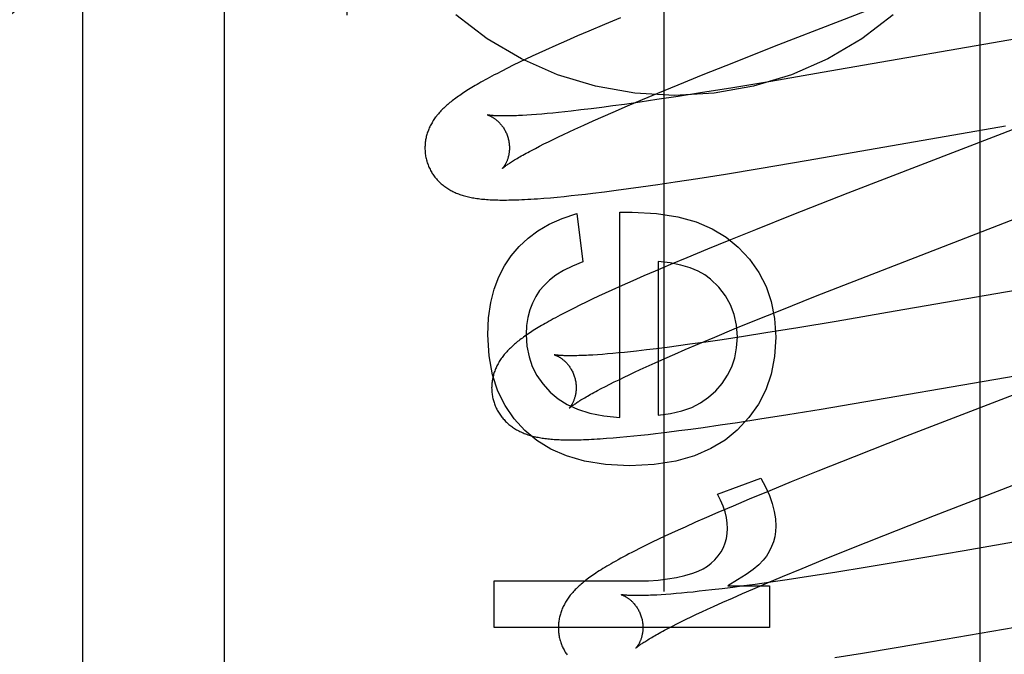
# Model space of a CAD drawing. Header units: inches. Extents: x 0 to 293, y 0 to 190.
# Tile 33 of 68: x 101.635 to 101.868, y 97.365 to 97.515. Entities that reach past the tile are written whole.
import ezdxf

# ---------------------------------------------------------------- set-up
doc = ezdxf.new("R2010")
doc.units = ezdxf.units.IN
doc.header["$LTSCALE"] = 16.12069
doc.header["$MEASUREMENT"] = 0
doc.linetypes.add('HIDDEN', pattern=[0.2, 0.1, -0.1])
doc.layers.add('DEFAULT_2', color=8, linetype='HIDDEN')
doc.layers.add('RIGHTHAND_DOOR_ASSEMBLY', color=7, linetype='CONTINUOUS')

msp = doc.modelspace()

# ---------------------------------------------------------------- linework, layer by layer
at = {"layer": 'DEFAULT_2', "color": 8, "linetype": 'HIDDEN'}
for p, q in [((101.71242, 94.29202), (101.71242, 99.79252)), ((101.64992, 96.94386), (101.64992, 97.68691)), ((101.86222, 96.95679), (101.86222, 97.56159)), ((101.82914, 97.51487), (101.86862, 97.53018)), ((101.77332, 97.51398), (101.76963, 97.51241)), ((101.77714, 97.51558), (101.77332, 97.51398)), ((101.81361, 97.50881), (101.82914, 97.51487)), ((101.76695, 97.51125), (101.76434, 97.51011)), ((101.76963, 97.51241), (101.76695, 97.51125)), ((101.76181, 97.50899), (101.75937, 97.50789)), ((101.76434, 97.51011), (101.76181, 97.50899)), ((101.87311, 97.51098), (101.8267, 97.50289)), ((101.75778, 97.50716), (101.75623, 97.50644)), ((101.75937, 97.50789), (101.75778, 97.50716)), ((101.80394, 97.50499), (101.81361, 97.50881)), ((101.75176, 97.5043), (101.75038, 97.50361)), ((101.75321, 97.50501), (101.75176, 97.5043)), ((101.75471, 97.50572), (101.75321, 97.50501)), ((101.75623, 97.50644), (101.75471, 97.50572)), ((101.7967, 97.50209), (101.80394, 97.50499)), ((101.74906, 97.50295), (101.74783, 97.50232)), ((101.75038, 97.50361), (101.74906, 97.50295)), ((101.79074, 97.49966), (101.7967, 97.50209)), ((101.8267, 97.50289), (101.81272, 97.5005)), ((101.78597, 97.4977), (101.79074, 97.49966)), ((101.81272, 97.5005), (101.80368, 97.499)), ((101.7823, 97.49617), (101.78597, 97.4977)), ((101.79605, 97.49777), (101.79079, 97.49694)), ((101.80368, 97.499), (101.79605, 97.49777)), ((101.77805, 97.49506), (101.77533, 97.49469)), ((101.78182, 97.4956), (101.77805, 97.49506)), ((101.77878, 97.49468), (101.7823, 97.49617)), ((101.78572, 97.49617), (101.78182, 97.4956)), ((101.79079, 97.49694), (101.78572, 97.49617)), ((101.7561, 97.49258), (101.755, 97.49251)), ((101.75727, 97.49267), (101.7561, 97.49258)), ((101.75849, 97.49277), (101.75727, 97.49267)), ((101.75977, 97.49288), (101.75849, 97.49277)), ((101.7611, 97.493), (101.75977, 97.49288)), ((101.76249, 97.49314), (101.7611, 97.493)), ((101.76393, 97.49329), (101.76249, 97.49314)), ((101.76542, 97.49346), (101.76393, 97.49329)), ((101.76774, 97.49373), (101.76542, 97.49346)), ((101.77017, 97.49402), (101.76774, 97.49373)), ((101.77271, 97.49434), (101.77017, 97.49402)), ((101.77533, 97.49469), (101.77271, 97.49434)), ((101.77299, 97.49217), (101.77541, 97.49323)), ((101.77541, 97.49323), (101.77878, 97.49468)), ((101.87977, 97.49295), (101.86637, 97.48772)), ((101.76844, 97.49015), (101.77066, 97.49114)), ((101.77066, 97.49114), (101.77299, 97.49217)), ((101.76242, 97.48735), (101.76367, 97.48794)), ((101.76367, 97.48794), (101.76497, 97.48855)), ((101.76497, 97.48855), (101.76632, 97.48918)), ((101.76632, 97.48918), (101.76844, 97.49015)), ((101.82152, 97.48181), (101.86823, 97.48994)), ((101.75796, 97.48514), (101.75899, 97.48567)), ((101.75899, 97.48567), (101.76008, 97.48621)), ((101.76008, 97.48621), (101.76123, 97.48677)), ((101.76123, 97.48677), (101.76242, 97.48735)), ((101.86637, 97.48772), (101.83093, 97.47399)), ((101.75606, 97.48415), (101.75698, 97.48464)), ((101.75698, 97.48464), (101.75796, 97.48514)), ((101.80991, 97.47986), (101.82152, 97.48181)), ((101.79543, 97.47752), (101.80201, 97.47856)), ((101.80201, 97.47856), (101.80991, 97.47986)), ((101.78596, 97.47609), (101.7901, 97.4767)), ((101.7901, 97.4767), (101.79543, 97.47752)), ((101.76885, 97.47381), (101.77062, 97.47402)), ((101.77062, 97.47402), (101.77334, 97.47436)), ((101.77334, 97.47436), (101.77613, 97.47472)), ((101.77613, 97.47472), (101.779, 97.4751)), ((101.779, 97.4751), (101.78194, 97.47551)), ((101.78194, 97.47551), (101.78596, 97.47609)), ((101.83093, 97.47399), (101.81764, 97.46878)), ((101.75899, 97.47284), (101.76054, 97.47296)), ((101.76054, 97.47296), (101.76213, 97.47311)), ((101.76213, 97.47311), (101.76376, 97.47326)), ((101.76376, 97.47326), (101.76542, 97.47344)), ((101.76542, 97.47344), (101.76712, 97.47362)), ((101.76712, 97.47362), (101.76885, 97.47381)), ((101.77698, 97.46949), (101.77992, 97.46955)), ((101.77698, 97.42087), (101.77698, 97.46949)), ((101.76678, 97.46918), (101.7682, 97.45776)), ((101.81764, 97.46878), (101.80904, 97.46536)), ((101.83524, 97.45431), (101.87185, 97.46849)), ((101.80904, 97.46536), (101.80277, 97.46284)), ((101.80277, 97.46284), (101.79771, 97.46077)), ((101.79771, 97.46077), (101.7928, 97.45874)), ((101.78606, 97.45788), (101.78606, 97.42148)), ((101.7928, 97.45874), (101.789, 97.45714)), ((101.78532, 97.45558), (101.78264, 97.45442)), ((101.789, 97.45714), (101.78532, 97.45558)), ((101.78004, 97.45328), (101.77752, 97.45216)), ((101.78264, 97.45442), (101.78004, 97.45328)), ((101.8233, 97.44961), (101.83524, 97.45431)), ((101.8887, 97.45415), (101.84215, 97.44605)), ((101.77508, 97.45106), (101.7735, 97.45033)), ((101.77752, 97.45216), (101.77508, 97.45106)), ((101.77044, 97.4489), (101.76898, 97.4482)), ((101.77195, 97.44962), (101.77044, 97.4489)), ((101.7735, 97.45033), (101.77195, 97.44962)), ((101.81494, 97.44628), (101.8233, 97.44961)), ((101.76613, 97.44681), (101.76476, 97.44611)), ((101.76754, 97.44751), (101.76613, 97.44681)), ((101.76898, 97.4482), (101.76754, 97.44751)), ((101.8089, 97.44384), (101.81494, 97.44628)), ((101.84215, 97.44605), (101.82816, 97.44366)), ((101.80406, 97.44186), (101.8089, 97.44384)), ((101.82816, 97.44366), (101.81913, 97.44215)), ((101.79942, 97.43993), (101.80406, 97.44186)), ((101.81913, 97.44215), (101.81151, 97.44092)), ((101.79586, 97.43843), (101.79942, 97.43993)), ((101.80119, 97.43933), (101.79729, 97.43876)), ((101.80626, 97.4401), (101.80119, 97.43933)), ((101.81151, 97.44092), (101.80626, 97.4401)), ((101.78095, 97.43664), (101.77947, 97.43648)), ((101.78326, 97.4369), (101.78095, 97.43664)), ((101.78568, 97.43719), (101.78326, 97.4369)), ((101.78821, 97.43751), (101.78568, 97.43719)), ((101.79083, 97.43786), (101.78821, 97.43751)), ((101.78999, 97.43591), (101.79244, 97.43697)), ((101.79354, 97.43823), (101.79083, 97.43786)), ((101.79244, 97.43697), (101.79586, 97.43843)), ((101.79729, 97.43876), (101.79354, 97.43823)), ((101.77169, 97.43577), (101.77059, 97.4357)), ((101.77285, 97.43586), (101.77169, 97.43577)), ((101.77406, 97.43596), (101.77285, 97.43586)), ((101.77533, 97.43607), (101.77406, 97.43596)), ((101.77666, 97.43619), (101.77533, 97.43607)), ((101.77804, 97.43633), (101.77666, 97.43619)), ((101.77947, 97.43648), (101.77804, 97.43633)), ((101.78536, 97.43386), (101.78762, 97.43487)), ((101.78762, 97.43487), (101.78999, 97.43591)), ((101.82461, 97.42288), (101.89528, 97.43508)), ((101.78048, 97.43163), (101.78181, 97.43225)), ((101.78181, 97.43225), (101.78319, 97.43288)), ((101.78319, 97.43288), (101.78536, 97.43386)), ((101.77565, 97.42931), (101.77678, 97.42986)), ((101.77678, 97.42986), (101.77796, 97.43043)), ((101.77796, 97.43043), (101.77919, 97.43102)), ((101.77919, 97.43102), (101.78048, 97.43163)), ((101.88455, 97.43186), (101.84461, 97.41637)), ((101.77169, 97.42728), (101.77259, 97.42775)), ((101.77259, 97.42775), (101.77356, 97.42825)), ((101.77356, 97.42825), (101.77458, 97.42877)), ((101.77458, 97.42877), (101.77565, 97.42931)), ((101.8167, 97.4216), (101.82461, 97.42288)), ((101.80481, 97.41975), (101.81013, 97.42056)), ((101.81013, 97.42056), (101.8167, 97.4216)), ((101.7909, 97.41779), (101.79375, 97.41817)), ((101.79375, 97.41817), (101.79668, 97.41857)), ((101.79668, 97.41857), (101.80069, 97.41914)), ((101.80069, 97.41914), (101.80481, 97.41975)), ((101.77538, 97.41609), (101.77699, 97.41623)), ((101.77699, 97.41623), (101.77863, 97.41638)), ((101.77863, 97.41638), (101.78028, 97.41655)), ((101.78028, 97.41655), (101.78196, 97.41672)), ((101.78196, 97.41672), (101.78367, 97.41691)), ((101.78367, 97.41691), (101.78542, 97.41711)), ((101.78542, 97.41711), (101.78811, 97.41744)), ((101.78811, 97.41744), (101.7909, 97.41779)), ((101.84461, 97.41637), (101.83242, 97.41159)), ((101.85144, 97.39767), (101.89875, 97.41603)), ((101.83242, 97.41159), (101.82381, 97.40816)), ((101.80006, 97.40276), (101.81031, 97.40656)), ((101.82381, 97.40816), (101.81755, 97.40563)), ((101.81755, 97.40563), (101.81249, 97.40356)), ((101.81249, 97.40356), (101.8076, 97.40153)), ((101.80381, 97.39994), (101.80015, 97.39837)), ((101.8076, 97.40153), (101.80381, 97.39994)), ((101.79749, 97.39722), (101.79491, 97.39608)), ((101.80015, 97.39837), (101.79749, 97.39722)), ((101.83945, 97.39297), (101.85144, 97.39767)), ((101.90376, 97.39723), (101.85848, 97.38935)), ((101.79241, 97.39497), (101.79079, 97.39423)), ((101.79491, 97.39608), (101.79241, 97.39497)), ((101.78765, 97.39278), (101.78614, 97.39207)), ((101.7892, 97.3935), (101.78765, 97.39278)), ((101.79079, 97.39423), (101.7892, 97.3935)), ((101.83105, 97.38962), (101.83945, 97.39297)), ((101.78323, 97.39066), (101.78182, 97.38997)), ((101.78466, 97.39136), (101.78323, 97.39066)), ((101.78614, 97.39207), (101.78466, 97.39136)), ((101.78182, 97.38997), (101.78046, 97.38927)), ((101.82499, 97.38717), (101.83105, 97.38962)), ((101.85848, 97.38935), (101.84453, 97.38696)), ((101.82013, 97.38518), (101.82499, 97.38717)), ((101.83551, 97.38546), (101.82789, 97.38423)), ((101.84453, 97.38696), (101.83551, 97.38546)), ((101.81188, 97.38174), (101.81546, 97.38325)), ((101.81546, 97.38325), (101.82013, 97.38518)), ((101.8216, 97.38324), (101.81657, 97.38248)), ((101.82789, 97.38423), (101.8216, 97.38324)), ((101.7472, 97.37114), (101.7472, 97.38219)), ((101.7472, 97.38219), (101.78133, 97.38219)), ((101.80368, 97.38068), (101.80118, 97.38037)), ((101.80251, 97.38108), (101.8124, 97.38108)), ((101.80628, 97.38102), (101.80368, 97.38068)), ((101.80898, 97.38139), (101.80628, 97.38102)), ((101.80845, 97.38028), (101.81188, 97.38174)), ((101.8127, 97.38192), (101.80898, 97.38139)), ((101.8124, 97.38108), (101.8124, 97.37114)), ((101.81657, 97.38248), (101.8127, 97.38192)), ((101.78788, 97.37901), (101.78677, 97.37894)), ((101.78905, 97.3791), (101.78788, 97.37901)), ((101.79028, 97.3792), (101.78905, 97.3791)), ((101.79157, 97.37932), (101.79028, 97.3792)), ((101.79291, 97.37944), (101.79157, 97.37932)), ((101.7943, 97.37958), (101.79291, 97.37944)), ((101.79574, 97.37974), (101.7943, 97.37958)), ((101.79724, 97.3799), (101.79574, 97.37974)), ((101.79878, 97.38008), (101.79724, 97.3799)), ((101.80118, 97.38037), (101.79878, 97.38008)), ((101.8036, 97.37816), (101.80598, 97.37921)), ((101.80598, 97.37921), (101.80845, 97.38028)), ((101.79775, 97.37553), (101.79915, 97.37617)), ((101.79915, 97.37617), (101.80132, 97.37715)), ((101.80132, 97.37715), (101.8036, 97.37816)), ((101.854, 97.36838), (101.90076, 97.37652)), ((101.79269, 97.37313), (101.79388, 97.3737)), ((101.79388, 97.3737), (101.79512, 97.3743)), ((101.79512, 97.3743), (101.79641, 97.3749)), ((101.79641, 97.3749), (101.79775, 97.37553)), ((101.78847, 97.37101), (101.78944, 97.37151)), ((101.78944, 97.37151), (101.79047, 97.37203)), ((101.79047, 97.37203), (101.79155, 97.37257)), ((101.79155, 97.37257), (101.79269, 97.37313)), ((101.8124, 97.37114), (101.7472, 97.37114)), ((101.78756, 97.37053), (101.78847, 97.37101)), ((101.84236, 97.36642), (101.854, 97.36838)), ((101.82782, 97.36407), (101.83443, 97.36512)), ((101.83443, 97.36512), (101.84236, 97.36642))]:
    msp.add_line(p, q, dxfattribs=at)
for points in [[(101.84164, 97.51628), (101.83423, 97.5106), (101.82616, 97.50585), (101.81758, 97.50207), (101.80858, 97.49934), (101.79932, 97.49768), (101.78992, 97.49713), (101.78052, 97.49768), (101.77125, 97.49934), (101.76226, 97.50207), (101.75367, 97.50585), (101.74561, 97.5106), (101.7382, 97.51628)], [(101.74783, 97.50232), (101.74724, 97.50201), (101.74667, 97.50171), (101.74612, 97.50141), (101.74559, 97.50112), (101.74508, 97.50084), (101.74458, 97.50057), (101.7441, 97.5003), (101.74364, 97.50003), (101.74319, 97.49977), (101.74275, 97.49952), (101.74233, 97.49927), (101.74193, 97.49903), (101.74153, 97.49879), (101.74115, 97.49855), (101.74078, 97.49832), (101.74042, 97.49809), (101.74007, 97.49786), (101.73973, 97.49763), (101.7394, 97.49741), (101.73907, 97.49719), (101.73876, 97.49697), (101.73845, 97.49676), (101.73816, 97.49654), (101.73787, 97.49632), (101.73758, 97.49611), (101.73731, 97.4959), (101.73704, 97.49568), (101.73677, 97.49547), (101.73651, 97.49526), (101.73626, 97.49504)], [(101.73626, 97.49504), (101.73602, 97.49483), (101.73577, 97.49461), (101.73554, 97.49439), (101.73531, 97.49418), (101.73508, 97.49396), (101.73487, 97.49374), (101.73465, 97.49351), (101.73444, 97.49329), (101.73424, 97.49306), (101.73404, 97.49284), (101.73385, 97.49261), (101.73367, 97.49238), (101.73349, 97.49214), (101.73331, 97.49191), (101.73314, 97.49167), (101.73298, 97.49144), (101.73282, 97.4912), (101.73267, 97.49095), (101.73253, 97.49071), (101.73238, 97.49046), (101.73225, 97.49021), (101.73212, 97.48996), (101.732, 97.48971), (101.73189, 97.48946), (101.73178, 97.48921), (101.73168, 97.48896), (101.73158, 97.48871), (101.73149, 97.48846), (101.7314, 97.4882), (101.73133, 97.48794), (101.73125, 97.48768), (101.73118, 97.48742), (101.73112, 97.48716), (101.73107, 97.48689), (101.73102, 97.48662), (101.73097, 97.48636), (101.73094, 97.48608), (101.73091, 97.48581), (101.73088, 97.48554), (101.73087, 97.48526), (101.73086, 97.48499), (101.73085, 97.48471), (101.73086, 97.48443), (101.73087, 97.48415), (101.73088, 97.48388), (101.73091, 97.4836), (101.73094, 97.48332), (101.73098, 97.48305), (101.73102, 97.48277), (101.73107, 97.48249), (101.73113, 97.48222), (101.7312, 97.48195), (101.73126, 97.48172)], [(101.74568, 97.49254), (101.74568, 97.49254), (101.74566, 97.49255), (101.74567, 97.49254), (101.74568, 97.49254), (101.7457, 97.49253), (101.74573, 97.49253), (101.74577, 97.49251), (101.74581, 97.4925), (101.74586, 97.49248), (101.74592, 97.49246), (101.74598, 97.49244), (101.74604, 97.49241), (101.74612, 97.49238), (101.74619, 97.49235), (101.74627, 97.49231), (101.74636, 97.49227), (101.74645, 97.49223), (101.74654, 97.49218), (101.74664, 97.49213), (101.74674, 97.49207), (101.74685, 97.49201), (101.74695, 97.49195), (101.74706, 97.49188), (101.74718, 97.4918), (101.74729, 97.49172), (101.74741, 97.49164), (101.74753, 97.49155), (101.74765, 97.49146), (101.74778, 97.49135), (101.7479, 97.49125), (101.74803, 97.49114), (101.74816, 97.49102), (101.74829, 97.49089), (101.74842, 97.49076), (101.74855, 97.49062), (101.74869, 97.49048), (101.74882, 97.49032), (101.74895, 97.49016), (101.74908, 97.49), (101.74921, 97.48982), (101.74933, 97.48964), (101.74946, 97.48946), (101.74958, 97.48926), (101.7497, 97.48906), (101.74981, 97.48886), (101.74992, 97.48865), (101.75003, 97.48843), (101.75013, 97.48821), (101.75022, 97.48798), (101.75031, 97.48775), (101.75039, 97.48752), (101.75047, 97.48728), (101.75053, 97.48707)], [(101.755, 97.49251), (101.75395, 97.49244), (101.75345, 97.49242), (101.75296, 97.49239), (101.75249, 97.49237), (101.75204, 97.49236), (101.7516, 97.49234), (101.75118, 97.49233), (101.75077, 97.49232), (101.75038, 97.49231), (101.75001, 97.49231), (101.74965, 97.49231), (101.74931, 97.49231), (101.74899, 97.49231), (101.74868, 97.49231), (101.74838, 97.49232), (101.74811, 97.49233), (101.74785, 97.49234), (101.7476, 97.49235), (101.74737, 97.49236), (101.74716, 97.49237), (101.74697, 97.49239), (101.74679, 97.4924), (101.74663, 97.49241), (101.74648, 97.49243), (101.74635, 97.49244), (101.74623, 97.49246), (101.74613, 97.49247), (101.74603, 97.49248), (101.74595, 97.49249), (101.74588, 97.49251), (101.74582, 97.49252), (101.74577, 97.49252), (101.74573, 97.49253), (101.7457, 97.49254), (101.74568, 97.49254)], [(101.75053, 97.48707), (101.75058, 97.48686), (101.75064, 97.48662), (101.75069, 97.48638), (101.75073, 97.48614), (101.75077, 97.48589), (101.7508, 97.48565), (101.75082, 97.48541), (101.75084, 97.48517), (101.75084, 97.48494), (101.75085, 97.48471), (101.75084, 97.48448), (101.75083, 97.48425), (101.75082, 97.48403), (101.7508, 97.48382), (101.75077, 97.48361), (101.75074, 97.48341), (101.75071, 97.48321), (101.75067, 97.48302), (101.75063, 97.48283), (101.75058, 97.48265), (101.75053, 97.48247), (101.75048, 97.48231), (101.75043, 97.48214), (101.75038, 97.48199), (101.75033, 97.48184), (101.75027, 97.48169), (101.75021, 97.48155), (101.75015, 97.48142), (101.7501, 97.48129), (101.75004, 97.48117), (101.74998, 97.48105), (101.74992, 97.48094), (101.74986, 97.48084), (101.74981, 97.48074), (101.74975, 97.48064), (101.74969, 97.48055), (101.74964, 97.48047), (101.74959, 97.48039), (101.74954, 97.48032), (101.74949, 97.48025), (101.74944, 97.48019), (101.7494, 97.48013), (101.74936, 97.48008), (101.74932, 97.48003), (101.74929, 97.47999), (101.74926, 97.47996), (101.74923, 97.47993), (101.74921, 97.47991), (101.7492, 97.47989), (101.74919, 97.47988), (101.74918, 97.47988)], [(101.74919, 97.47988), (101.7492, 97.47989), (101.74921, 97.4799), (101.74924, 97.47993), (101.74927, 97.47995), (101.74931, 97.47999), (101.74936, 97.48003), (101.74942, 97.48009), (101.74949, 97.48014), (101.74957, 97.48021), (101.74967, 97.48028), (101.74977, 97.48036), (101.74989, 97.48045), (101.75002, 97.48054), (101.75016, 97.48065), (101.75032, 97.48076), (101.75049, 97.48087), (101.75067, 97.481), (101.75087, 97.48113), (101.75108, 97.48127), (101.75131, 97.48142), (101.75155, 97.48157), (101.75181, 97.48173), (101.75208, 97.4819), (101.75237, 97.48207), (101.75267, 97.48226), (101.75299, 97.48244), (101.75332, 97.48264), (101.75366, 97.48283), (101.75403, 97.48304), (101.7544, 97.48325), (101.7548, 97.48347), (101.7552, 97.48369), (101.75563, 97.48392), (101.75606, 97.48415)], [(101.73126, 97.48172), (101.73132, 97.48149), (101.73141, 97.48122), (101.7315, 97.48096), (101.7316, 97.4807), (101.7317, 97.48044), (101.73181, 97.48018), (101.73193, 97.47993), (101.73205, 97.47968), (101.73218, 97.47943), (101.73231, 97.47919), (101.73245, 97.47895), (101.7326, 97.47872), (101.73275, 97.47849), (101.7329, 97.47826), (101.73307, 97.47804), (101.73323, 97.47782), (101.7334, 97.47761), (101.73358, 97.4774), (101.73376, 97.47719), (101.73394, 97.477), (101.73413, 97.4768), (101.73432, 97.47661), (101.73452, 97.47643), (101.73472, 97.47625), (101.73492, 97.47607), (101.73513, 97.4759), (101.73534, 97.47574), (101.73556, 97.47557), (101.73578, 97.47542), (101.73601, 97.47526), (101.73624, 97.47511), (101.73648, 97.47496), (101.73672, 97.47482), (101.73697, 97.47468), (101.73722, 97.47455), (101.73747, 97.47442), (101.73773, 97.47429), (101.738, 97.47417), (101.73826, 97.47406), (101.73853, 97.47395), (101.7388, 97.47384), (101.73908, 97.47374), (101.73936, 97.47364), (101.73965, 97.47355), (101.73993, 97.47346), (101.74023, 97.47337), (101.74053, 97.47329), (101.74083, 97.47322), (101.74114, 97.47314), (101.74145, 97.47307), (101.74177, 97.47301), (101.7421, 97.47294), (101.74243, 97.47289), (101.74277, 97.47283), (101.74313, 97.47278), (101.74349, 97.47273), (101.74385, 97.47268), (101.74423, 97.47264), (101.74462, 97.4726), (101.74501, 97.47257), (101.74542, 97.47253), (101.74584, 97.4725), (101.74626, 97.47248), (101.7467, 97.47246), (101.74715, 97.47244), (101.74761, 97.47242), (101.74809, 97.47241), (101.74858, 97.4724), (101.74908, 97.4724), (101.74959, 97.4724), (101.75012, 97.4724), (101.75067, 97.47241), (101.75124, 97.47242), (101.75182, 97.47243), (101.75244, 97.47245), (101.75308, 97.47247), (101.75375, 97.4725), (101.75445, 97.47254), (101.75518, 97.47257), (101.75592, 97.47262), (101.75668, 97.47267), (101.75745, 97.47272), (101.75899, 97.47284)], [(101.77992, 97.46955), (101.78566, 97.46922), (101.79071, 97.46845), (101.79505, 97.46721), (101.79881, 97.46556), (101.80212, 97.46358), (101.80496, 97.46125)], [(101.75127, 97.45916), (101.75312, 97.46137), (101.75524, 97.46335), (101.7576, 97.46512), (101.76027, 97.46668), (101.76335, 97.46803), (101.76678, 97.46918)], [(101.80496, 97.46125), (101.80765, 97.45836), (101.80986, 97.45525), (101.81157, 97.45196), (101.8128, 97.44836), (101.81357, 97.44433), (101.81387, 97.4399)], [(101.74573, 97.44051), (101.74593, 97.44451), (101.74644, 97.44812), (101.74726, 97.45132), (101.74835, 97.45419), (101.74968, 97.45682), (101.75127, 97.45916)], [(101.7682, 97.45776), (101.76578, 97.45676), (101.76366, 97.4557), (101.76185, 97.45458), (101.76032, 97.4534), (101.75903, 97.4522), (101.758, 97.45095)], [(101.79839, 97.45369), (101.79707, 97.45467), (101.79547, 97.45555), (101.7936, 97.45634), (101.79143, 97.457), (101.78891, 97.45751), (101.78606, 97.45788)], [(101.80479, 97.44002), (101.80458, 97.44279), (101.80405, 97.44533), (101.8032, 97.44762), (101.80198, 97.44974), (101.80038, 97.45177), (101.79839, 97.45369)], [(101.758, 97.45095), (101.75706, 97.44953), (101.75628, 97.448), (101.75565, 97.44637), (101.7552, 97.44461), (101.75492, 97.44268), (101.75481, 97.44057)], [(101.76476, 97.44611), (101.7641, 97.44577), (101.76347, 97.44545), (101.76287, 97.44513), (101.7623, 97.44483), (101.76175, 97.44453), (101.76123, 97.44425), (101.76072, 97.44397), (101.76023, 97.4437), (101.75976, 97.44343), (101.75931, 97.44317), (101.75887, 97.44292), (101.75844, 97.44267), (101.75803, 97.44242), (101.75763, 97.44218), (101.75724, 97.44195), (101.75687, 97.44171), (101.7565, 97.44148), (101.75615, 97.44126), (101.7558, 97.44103), (101.75546, 97.44081), (101.75514, 97.44059), (101.75482, 97.44037), (101.75451, 97.44015), (101.7542, 97.43993), (101.75391, 97.43972), (101.75362, 97.4395), (101.75334, 97.43929), (101.75306, 97.43908), (101.75279, 97.43887), (101.75253, 97.43865), (101.75227, 97.43844), (101.75202, 97.43823)], [(101.75451, 97.4178), (101.75194, 97.42058), (101.7498, 97.42371), (101.7481, 97.42714), (101.74684, 97.43102), (101.74605, 97.43549), (101.74573, 97.44051)], [(101.75481, 97.44057), (101.755, 97.43782), (101.75548, 97.43529), (101.75625, 97.433), (101.75734, 97.43088), (101.75876, 97.42885), (101.76051, 97.42693)], [(101.79967, 97.4272), (101.80122, 97.42898), (101.80249, 97.43089), (101.80347, 97.43289), (101.80418, 97.43505), (101.80462, 97.43743), (101.80479, 97.44002)], [(101.81387, 97.4399), (101.81356, 97.43531), (101.81277, 97.43114), (101.81151, 97.42743), (101.80977, 97.42405), (101.80752, 97.42087), (101.80477, 97.41793)], [(101.75202, 97.43823), (101.75178, 97.43801), (101.75154, 97.4378), (101.7513, 97.43758), (101.75107, 97.43736), (101.75085, 97.43714), (101.75063, 97.43692), (101.75042, 97.4367), (101.75021, 97.43647), (101.75001, 97.43625), (101.74982, 97.43602), (101.74963, 97.43579), (101.74944, 97.43556), (101.74926, 97.43533), (101.74909, 97.4351), (101.74892, 97.43486), (101.74876, 97.43462), (101.7486, 97.43438), (101.74845, 97.43414), (101.74831, 97.4339), (101.74817, 97.43365), (101.74803, 97.4334), (101.7479, 97.43315), (101.74778, 97.4329), (101.74767, 97.43266), (101.74756, 97.43241), (101.74746, 97.43216), (101.74736, 97.4319), (101.74727, 97.43165), (101.74719, 97.4314), (101.74711, 97.43114), (101.74704, 97.43088), (101.74697, 97.43062), (101.74691, 97.43036), (101.74686, 97.43009), (101.74681, 97.42982), (101.74676, 97.42955), (101.74673, 97.42928), (101.7467, 97.42901), (101.74667, 97.42874), (101.74666, 97.42846), (101.74665, 97.42819), (101.74664, 97.42791), (101.74665, 97.42764), (101.74666, 97.42736), (101.74667, 97.42708), (101.7467, 97.4268), (101.74673, 97.42653), (101.74677, 97.42625), (101.74681, 97.42598), (101.74686, 97.4257), (101.74692, 97.42543), (101.74699, 97.42516), (101.74705, 97.42493)], [(101.76148, 97.43575), (101.76147, 97.43575), (101.76146, 97.43575), (101.76145, 97.43575), (101.76146, 97.43575), (101.76147, 97.43575), (101.76149, 97.43574), (101.76152, 97.43573), (101.76156, 97.43572), (101.7616, 97.43571), (101.76165, 97.43569), (101.7617, 97.43567), (101.76177, 97.43565), (101.76183, 97.43562), (101.7619, 97.43559), (101.76198, 97.43556), (101.76206, 97.43552), (101.76215, 97.43548), (101.76224, 97.43544), (101.76233, 97.43539), (101.76243, 97.43534), (101.76253, 97.43528), (101.76263, 97.43522), (101.76274, 97.43516), (101.76285, 97.43509), (101.76296, 97.43501), (101.76308, 97.43493), (101.7632, 97.43485), (101.76332, 97.43476), (101.76344, 97.43467), (101.76356, 97.43457), (101.76369, 97.43446), (101.76382, 97.43435), (101.76395, 97.43423), (101.76408, 97.4341), (101.76421, 97.43397), (101.76434, 97.43383), (101.76447, 97.43369), (101.76461, 97.43353), (101.76474, 97.43338), (101.76487, 97.43321), (101.765, 97.43304), (101.76512, 97.43286), (101.76525, 97.43267), (101.76537, 97.43247), (101.76549, 97.43227), (101.7656, 97.43207), (101.76571, 97.43186), (101.76582, 97.43164), (101.76592, 97.43142), (101.76601, 97.43119), (101.7661, 97.43096), (101.76618, 97.43073), (101.76626, 97.43049), (101.76632, 97.43028)], [(101.77059, 97.4357), (101.76956, 97.43564), (101.76906, 97.43562), (101.76858, 97.4356), (101.76812, 97.43558), (101.76767, 97.43556), (101.76723, 97.43555), (101.76682, 97.43553), (101.76642, 97.43553), (101.76603, 97.43552), (101.76566, 97.43552), (101.76531, 97.43552), (101.76498, 97.43552), (101.76466, 97.43552), (101.76435, 97.43553), (101.76407, 97.43553), (101.7638, 97.43554), (101.76354, 97.43555), (101.76331, 97.43556), (101.76308, 97.43557), (101.76288, 97.43559), (101.76269, 97.4356), (101.76251, 97.43561), (101.76235, 97.43563), (101.76221, 97.43564), (101.76207, 97.43566), (101.76196, 97.43567), (101.76185, 97.43569), (101.76176, 97.4357), (101.76168, 97.43571), (101.76162, 97.43572), (101.76156, 97.43573), (101.76152, 97.43574), (101.76149, 97.43575), (101.76148, 97.43575)], [(101.76632, 97.43028), (101.76637, 97.43007), (101.76643, 97.42983), (101.76648, 97.42959), (101.76652, 97.42935), (101.76656, 97.42911), (101.76659, 97.42887), (101.76661, 97.42863), (101.76663, 97.42839), (101.76663, 97.42816), (101.76664, 97.42793), (101.76663, 97.4277), (101.76662, 97.42747), (101.76661, 97.42726), (101.76659, 97.42704), (101.76656, 97.42683), (101.76653, 97.42663), (101.7665, 97.42643), (101.76646, 97.42624), (101.76642, 97.42605), (101.76638, 97.42587), (101.76633, 97.4257), (101.76628, 97.42553), (101.76623, 97.42537), (101.76618, 97.42521), (101.76612, 97.42506), (101.76607, 97.42492), (101.76601, 97.42478), (101.76595, 97.42464), (101.76589, 97.42452), (101.76584, 97.42439), (101.76578, 97.42428), (101.76572, 97.42417), (101.76566, 97.42406), (101.7656, 97.42396), (101.76555, 97.42387), (101.76549, 97.42378), (101.76544, 97.42369), (101.76539, 97.42361), (101.76534, 97.42354), (101.76529, 97.42347), (101.76524, 97.42341), (101.7652, 97.42335), (101.76516, 97.4233), (101.76512, 97.42325), (101.76508, 97.42321), (101.76505, 97.42317), (101.76503, 97.42314), (101.76501, 97.42312), (101.76499, 97.4231), (101.76498, 97.42309), (101.76498, 97.42309)], [(101.76051, 97.42693), (101.76234, 97.42536), (101.76451, 97.424), (101.76699, 97.42284), (101.76986, 97.42191), (101.77319, 97.42126), (101.77698, 97.42087)], [(101.76498, 97.42309), (101.76498, 97.42309), (101.765, 97.42311), (101.76502, 97.42313), (101.76505, 97.42316), (101.76509, 97.42319), (101.76514, 97.42323), (101.7652, 97.42328), (101.76526, 97.42334), (101.76534, 97.4234), (101.76543, 97.42347), (101.76553, 97.42355), (101.76565, 97.42363), (101.76577, 97.42373), (101.76591, 97.42383), (101.76606, 97.42393), (101.76623, 97.42405), (101.76641, 97.42417), (101.7666, 97.4243), (101.76681, 97.42444), (101.76703, 97.42458), (101.76726, 97.42473), (101.76752, 97.42489), (101.76778, 97.42505), (101.76806, 97.42523), (101.76836, 97.4254), (101.76867, 97.42559), (101.76899, 97.42578), (101.76934, 97.42597), (101.76969, 97.42618), (101.77006, 97.42639), (101.77045, 97.4266), (101.77085, 97.42682), (101.77126, 97.42705), (101.77169, 97.42728)], [(101.78606, 97.42148), (101.789, 97.42185), (101.79165, 97.42245), (101.79398, 97.4233), (101.79607, 97.42438), (101.79797, 97.42568), (101.79967, 97.4272)], [(101.74705, 97.42493), (101.74712, 97.4247), (101.7472, 97.42443), (101.74729, 97.42416), (101.74739, 97.4239), (101.74749, 97.42364), (101.7476, 97.42338), (101.74772, 97.42313), (101.74784, 97.42288), (101.74797, 97.42263), (101.74811, 97.42239), (101.74825, 97.42215), (101.7484, 97.42191), (101.74855, 97.42168), (101.7487, 97.42146), (101.74887, 97.42123), (101.74903, 97.42101), (101.74921, 97.4208), (101.74938, 97.42059), (101.74956, 97.42039), (101.74975, 97.42019), (101.74994, 97.41999), (101.75013, 97.4198), (101.75033, 97.41962), (101.75053, 97.41944), (101.75074, 97.41926), (101.75095, 97.41909), (101.75116, 97.41893), (101.75138, 97.41876), (101.7516, 97.41861), (101.75183, 97.41845), (101.75206, 97.4183), (101.7523, 97.41815), (101.75255, 97.41801), (101.75279, 97.41787), (101.75305, 97.41774), (101.7533, 97.41761), (101.75356, 97.41748), (101.75383, 97.41736), (101.75409, 97.41725), (101.75436, 97.41714), (101.75464, 97.41703), (101.75492, 97.41693), (101.7552, 97.41683), (101.75549, 97.41674), (101.75578, 97.41665), (101.75608, 97.41657), (101.75637, 97.41649), (101.75668, 97.41641), (101.75698, 97.41634), (101.75729, 97.41627), (101.75761, 97.41621), (101.75793, 97.41615), (101.75825, 97.41609), (101.75858, 97.41604), (101.75891, 97.41599), (101.75925, 97.41594), (101.75959, 97.4159), (101.75994, 97.41586), (101.7603, 97.41582), (101.76066, 97.41579), (101.76103, 97.41576), (101.76141, 97.41573), (101.76179, 97.4157), (101.76219, 97.41568), (101.76259, 97.41566), (101.76301, 97.41564), (101.76343, 97.41563), (101.76386, 97.41562), (101.76431, 97.41561), (101.76477, 97.41561), (101.76524, 97.41561), (101.76573, 97.41561), (101.76623, 97.41561), (101.76675, 97.41562), (101.76728, 97.41563), (101.76784, 97.41565), (101.76841, 97.41567), (101.76901, 97.41569), (101.76962, 97.41571), (101.77026, 97.41575), (101.77092, 97.41578), (101.77161, 97.41582), (101.77232, 97.41587), (101.77306, 97.41592), (101.77382, 97.41597), (101.77538, 97.41609)], [(101.77925, 97.40945), (101.77359, 97.40977), (101.7686, 97.41055), (101.76432, 97.41179), (101.76062, 97.41344), (101.75733, 97.41543), (101.75451, 97.4178)], [(101.80477, 97.41793), (101.80188, 97.41555), (101.7985, 97.41353), (101.79467, 97.41185), (101.79024, 97.41057), (101.78509, 97.40978), (101.77925, 97.40945)], [(101.81031, 97.40656), (101.81146, 97.40446), (101.81238, 97.40245), (101.81306, 97.40052), (101.81352, 97.39867), (101.81379, 97.3969), (101.81387, 97.3952)], [(101.80245, 97.39465), (101.8024, 97.39592), (101.80221, 97.39722), (101.8019, 97.39855), (101.80145, 97.3999), (101.80083, 97.40131), (101.80006, 97.40276)], [(101.81387, 97.3952), (101.81381, 97.39391), (101.81362, 97.39267), (101.81332, 97.39148), (101.81289, 97.39032), (101.81234, 97.38919), (101.81166, 97.38808)], [(101.80026, 97.38813), (101.80094, 97.38913), (101.80149, 97.39015), (101.80191, 97.39119), (101.8022, 97.39227), (101.80239, 97.39343), (101.80245, 97.39465)], [(101.78046, 97.38927), (101.77979, 97.38893), (101.77913, 97.38859), (101.77847, 97.38824), (101.77783, 97.3879), (101.7772, 97.38756), (101.77659, 97.38722), (101.776, 97.38689), (101.77543, 97.38657), (101.77489, 97.38626), (101.77437, 97.38596), (101.77388, 97.38567), (101.77341, 97.38539), (101.77296, 97.38511), (101.77253, 97.38484), (101.77212, 97.38458), (101.77171, 97.38432), (101.77133, 97.38406), (101.77095, 97.38381), (101.77059, 97.38356), (101.77024, 97.38332), (101.7699, 97.38308), (101.76957, 97.38284), (101.76926, 97.3826), (101.76895, 97.38237), (101.76866, 97.38214), (101.76837, 97.38191), (101.7681, 97.38168), (101.76784, 97.38145)], [(101.79423, 97.38403), (101.79551, 97.3845), (101.79667, 97.38505), (101.7977, 97.38568), (101.79862, 97.38639), (101.79948, 97.38721), (101.80026, 97.38813)], [(101.81166, 97.38808), (101.81089, 97.38709), (101.80983, 97.38603), (101.8085, 97.3849), (101.80685, 97.3837), (101.80485, 97.38243), (101.80251, 97.38108)], [(101.78133, 97.38219), (101.78376, 97.38225), (101.78608, 97.38241), (101.78827, 97.38268), (101.79035, 97.38304), (101.79234, 97.38349), (101.79423, 97.38403)], [(101.76784, 97.38145), (101.76758, 97.38123), (101.76734, 97.38101), (101.7671, 97.38079), (101.76687, 97.38057), (101.76665, 97.38035), (101.76643, 97.38014), (101.76622, 97.37992), (101.76602, 97.3797), (101.76582, 97.37948), (101.76563, 97.37925), (101.76544, 97.37903), (101.76525, 97.3788), (101.76508, 97.37857), (101.7649, 97.37834), (101.76473, 97.3781), (101.76457, 97.37787), (101.76441, 97.37763), (101.76426, 97.37738), (101.76411, 97.37714), (101.76397, 97.37689), (101.76384, 97.37664), (101.76371, 97.3764), (101.76359, 97.37615), (101.76347, 97.3759), (101.76336, 97.37564), (101.76326, 97.37539), (101.76316, 97.37514), (101.76307, 97.37488), (101.76299, 97.37463), (101.76291, 97.37437), (101.76284, 97.37411), (101.76277, 97.37385), (101.76271, 97.37359), (101.76265, 97.37332), (101.7626, 97.37305), (101.76256, 97.37278), (101.76252, 97.37251), (101.76249, 97.37224), (101.76247, 97.37197), (101.76245, 97.37169), (101.76244, 97.37141), (101.76243, 97.37114), (101.76244, 97.37086), (101.76245, 97.37058), (101.76246, 97.3703), (101.76249, 97.37002), (101.76252, 97.36974), (101.76256, 97.36947), (101.7626, 97.36919), (101.76265, 97.36891), (101.76271, 97.36864), (101.76278, 97.36837), (101.76284, 97.36813)], [(101.77727, 97.37896), (101.77726, 97.37896), (101.77725, 97.37896), (101.77725, 97.37896), (101.77727, 97.37896), (101.77729, 97.37895), (101.77732, 97.37894), (101.77735, 97.37893), (101.7774, 97.37892), (101.77745, 97.3789), (101.7775, 97.37888), (101.77757, 97.37885), (101.77763, 97.37883), (101.7777, 97.3788), (101.77778, 97.37876), (101.77786, 97.37873), (101.77795, 97.37869), (101.77804, 97.37864), (101.77813, 97.37859), (101.77823, 97.37854), (101.77833, 97.37849), (101.77843, 97.37842), (101.77854, 97.37836), (101.77865, 97.37829), (101.77876, 97.37822), (101.77888, 97.37814), (101.779, 97.37805), (101.77912, 97.37796), (101.77924, 97.37787), (101.77937, 97.37777), (101.77949, 97.37766), (101.77962, 97.37755), (101.77975, 97.37743), (101.77988, 97.3773), (101.78001, 97.37717), (101.78014, 97.37703), (101.78027, 97.37689), (101.7804, 97.37674), (101.78053, 97.37658), (101.78066, 97.37641), (101.78079, 97.37624), (101.78092, 97.37606), (101.78104, 97.37587), (101.78116, 97.37568), (101.78128, 97.37548), (101.7814, 97.37527), (101.7815, 97.37506), (101.78161, 97.37485), (101.78171, 97.37462), (101.7818, 97.3744), (101.78189, 97.37417), (101.78197, 97.37394), (101.78205, 97.3737), (101.78211, 97.37349)], [(101.78677, 97.37894), (101.78571, 97.37887), (101.78521, 97.37884), (101.78472, 97.37882), (101.78424, 97.3788), (101.78378, 97.37878), (101.78334, 97.37876), (101.78291, 97.37875), (101.7825, 97.37874), (101.78211, 97.37873), (101.78173, 97.37873), (101.78137, 97.37873), (101.78102, 97.37872), (101.78069, 97.37873), (101.78037, 97.37873), (101.78008, 97.37874), (101.77979, 97.37874), (101.77953, 97.37875), (101.77928, 97.37876), (101.77904, 97.37877), (101.77883, 97.37879), (101.77863, 97.3788), (101.77844, 97.37881), (101.77827, 97.37883), (101.77811, 97.37884), (101.77797, 97.37886), (101.77784, 97.37887), (101.77773, 97.37888), (101.77763, 97.3789), (101.77754, 97.37891), (101.77746, 97.37892), (101.7774, 97.37893), (101.77735, 97.37894), (101.77731, 97.37895), (101.77728, 97.37896), (101.77727, 97.37896)], [(101.78211, 97.37349), (101.78217, 97.37328), (101.78222, 97.37304), (101.78227, 97.3728), (101.78232, 97.37255), (101.78235, 97.37231), (101.78238, 97.37207), (101.7824, 97.37183), (101.78242, 97.3716), (101.78243, 97.37136), (101.78243, 97.37113), (101.78242, 97.3709), (101.78241, 97.37068), (101.7824, 97.37046), (101.78238, 97.37024), (101.78235, 97.37003), (101.78232, 97.36983), (101.78229, 97.36963), (101.78225, 97.36944), (101.78221, 97.36925), (101.78216, 97.36907), (101.78212, 97.3689), (101.78207, 97.36873), (101.78202, 97.36857), (101.78196, 97.36841), (101.78191, 97.36826), (101.78185, 97.36812), (101.7818, 97.36798), (101.78174, 97.36784), (101.78168, 97.36772), (101.78162, 97.36759), (101.78156, 97.36748), (101.78151, 97.36737), (101.78145, 97.36726), (101.78139, 97.36716), (101.78133, 97.36707), (101.78128, 97.36698), (101.78122, 97.36689), (101.78117, 97.36681), (101.78112, 97.36674), (101.78107, 97.36667), (101.78103, 97.36661), (101.78098, 97.36655), (101.78094, 97.3665), (101.78091, 97.36645), (101.78087, 97.36641), (101.78084, 97.36638), (101.78082, 97.36635), (101.7808, 97.36633), (101.78078, 97.36631), (101.78077, 97.3663), (101.78077, 97.3663)], [(101.78077, 97.3663), (101.78078, 97.3663), (101.78079, 97.36632), (101.78081, 97.36634), (101.78085, 97.36637), (101.78089, 97.3664), (101.78094, 97.36645), (101.78099, 97.3665), (101.78106, 97.36655), (101.78114, 97.36662), (101.78124, 97.36669), (101.78134, 97.36677), (101.78145, 97.36685), (101.78158, 97.36695), (101.78172, 97.36705), (101.78188, 97.36716), (101.78204, 97.36727), (101.78222, 97.3674), (101.78242, 97.36753), (101.78263, 97.36767), (101.78285, 97.36781), (101.78309, 97.36796), (101.78335, 97.36812), (101.78361, 97.36829), (101.7839, 97.36846), (101.7842, 97.36864), (101.78451, 97.36883), (101.78484, 97.36902), (101.78518, 97.36922), (101.78554, 97.36942), (101.78592, 97.36963), (101.78631, 97.36985), (101.78671, 97.37007), (101.78713, 97.37029), (101.78756, 97.37053)], [(101.76284, 97.36813), (101.76291, 97.36791), (101.76299, 97.36764), (101.76308, 97.36738), (101.76318, 97.36711), (101.76328, 97.36686), (101.76339, 97.3666), (101.76351, 97.36635), (101.76363, 97.3661), (101.76376, 97.36585), (101.76389, 97.36561), (101.76403, 97.36537), (101.76418, 97.36513), (101.76433, 97.3649), (101.76449, 97.36467)]]:
    msp.add_lwpolyline(points, dxfattribs=at)
for radius in [0.25, 0.14]:
    msp.add_arc((101.71242, 97.40119), radius, 90, 270, dxfattribs=at)
at = {"layer": 'RIGHTHAND_DOOR_ASSEMBLY', "color": 8, "linetype": 'HIDDEN'}
msp.add_line((101.78742, 108.66419), (101.78742, 85.85419), dxfattribs=at)
at = {"layer": 'RIGHTHAND_DOOR_ASSEMBLY', "color": 3, "linetype": 'Continuous'}
msp.add_line((101.68342, 86.00919), (101.68342, 108.50919), dxfattribs=at)

doc.saveas('drawing.dxf')
